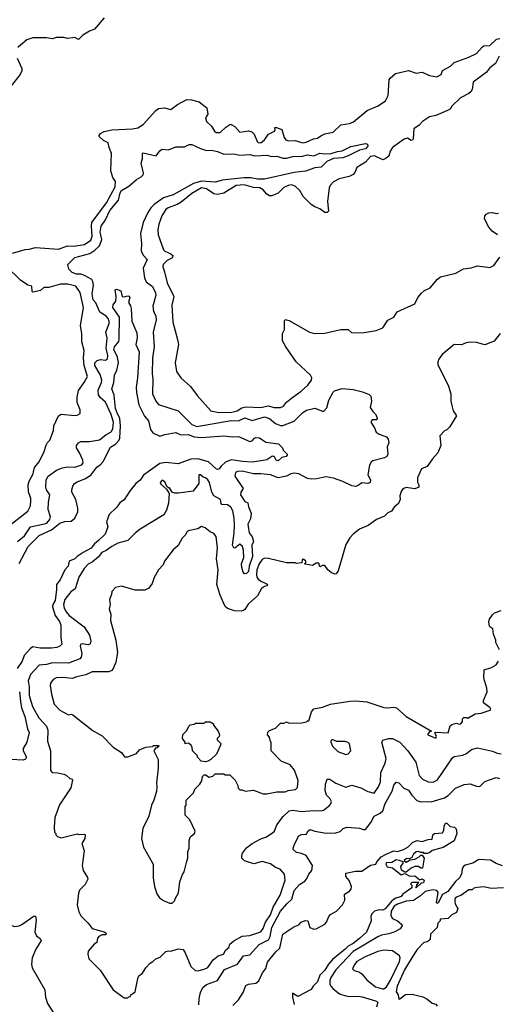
# Model space of a CAD drawing. Extents: x 2239805 to 2396427, y 665731 to 772158.
# Tile 209 of 256: x 2353928 to 2357805, y 686228 to 694221. Entities that reach past the tile are written whole.
import ezdxf

# ---------------------------------------------------------------- set-up
doc = ezdxf.new("R2010")
doc.units = 0

msp = doc.modelspace()

# ---------------------------------------------------------------- linework, layer by layer
at = {"layer": '0CON05XD'}
for points in [[(2354614.5, 694235.5), (2354536, 694145), (2354495, 694128.6), (2354440, 694095), (2354405, 694060), (2354375, 694076.7), (2354315, 694067.5), (2354286.1, 694076.1), (2354245, 694077.5), (2354225, 694077.5), (2354195, 694066.7), (2354145, 694073.3), (2354035, 694073.3), (2353985, 694058.8), (2353933.3, 694015), (2353913.3, 693995)], [(2353870, 692325), (2353973.6, 692356.4), (2354005, 692357.5), (2354055, 692372.5), (2354243, 692357), (2354315, 692386), (2354365, 692381.9), (2354455, 692397.1), (2354505, 692431.2), (2354515.5, 692464.5), (2354510.5, 692545), (2354514.4, 692575), (2354633.1, 692735), (2354704.2, 692865), (2354706.4, 692906.4), (2354685, 692940), (2354667.5, 692995), (2354673.3, 693135), (2354655, 693182.5), (2354645, 693222.5), (2354609.3, 693239.3), (2354570, 693275), (2354585, 693297.5), (2354615, 693312.5), (2354677, 693327), (2354845, 693333.8), (2354887.7, 693342.3), (2354929.3, 693370.7), (2355033.8, 693485), (2355055, 693501.2), (2355103.9, 693506.1), (2355155, 693493.3), (2355207.7, 693532.3), (2355285, 693572.5), (2355321.7, 693571.7), (2355385, 693553.3), (2355446.2, 693506.2), (2355456.2, 693455), (2355437.5, 693425), (2355443.3, 693395), (2355485, 693357.5), (2355510, 693315), (2355524.1, 693304.1), (2355555, 693306.2), (2355601.2, 693348.8), (2355635, 693370), (2355645, 693370), (2355673.9, 693353.9), (2355715, 693307.5), (2355785, 693318), (2355811.2, 693311.2), (2355831.2, 693291.2), (2355855, 693232.5), (2355865, 693223.3), (2355885, 693222.5), (2355915, 693246.7), (2355947.7, 693292.3), (2355997.5, 693315), (2356002.5, 693325), (2356000, 693345), (2356013, 693347), (2356055, 693330), (2356074, 693265), (2356087.1, 693247.1), (2356108.8, 693238.8), (2356165, 693241.2), (2356225, 693220.6), (2356254.5, 693225.5), (2356313.9, 693253.9), (2356345, 693258.6), (2356371.4, 693278.6), (2356405, 693293.3), (2356471.3, 693308.7), (2356533.7, 693366.3), (2356605, 693379.4), (2356637, 693393), (2356748.8, 693485), (2356838.3, 693521.7), (2356898.3, 693561.7), (2356918.6, 693605), (2356928.3, 693731.7), (2356935, 693746.7), (2356977.5, 693785), (2357085, 693809.2), (2357145, 693786), (2357195, 693793.8), (2357255, 693768), (2357315, 693756.7), (2357350, 693775), (2357360.7, 693809.3), (2357425, 693842.5), (2357455, 693872.5), (2357575, 693916.7), (2357635, 693946.7), (2357681.7, 693998.3), (2357695, 694008.8), (2357745, 694012.5), (2357798.3, 694061.7), (2357825, 694068.8)], [(2357818.8, 693925), (2357790, 693865), (2357745, 693830), (2357715, 693791.2), (2357610, 693715), (2357600, 693655), (2357590, 693635), (2357575, 693621.2), (2357505, 693586.2), (2357433.8, 693515), (2357423.9, 693496.1), (2357400, 693485), (2357307.3, 693442.7), (2357255, 693433.8), (2357196.7, 693395), (2357170, 693365), (2357126.2, 693335), (2357123.3, 693255), (2357115.9, 693244.1), (2357105, 693241.2), (2357075, 693260), (2357049.5, 693250.5), (2356955, 693184), (2356934.2, 693155), (2356925.7, 693114.3), (2356895, 693091.2), (2356875, 693084), (2356807.5, 693115), (2356775, 693111.4), (2356735, 693065.8), (2356665, 693020), (2356648.3, 692981.7), (2356633.8, 692965), (2356603.2, 692946.8), (2356520.2, 692929.8), (2356475.8, 692905), (2356448.1, 692875), (2356438.9, 692855), (2356426, 692745), (2356433.6, 692666.4), (2356425, 692656.7), (2356405, 692656.7), (2356365, 692686.7), (2356325, 692702), (2356295, 692722), (2356229.2, 692785), (2356201.4, 692835), (2356165, 692870), (2356135, 692880.8), (2356106, 692876), (2356071.2, 692858.8), (2356025, 692814), (2355975, 692790), (2355955, 692792.5), (2355935, 692804.2), (2355905, 692838.6), (2355878, 692855), (2355825, 692857.7), (2355749.2, 692879.2), (2355684.8, 692875.2), (2355585, 692812.5), (2355535, 692801.2), (2355505, 692807.8), (2355445, 692848.2), (2355405, 692856.6), (2355325, 692809.1), (2355239.2, 692740.8), (2355205, 692721.5), (2355133.3, 692695), (2355115, 692680), (2355080.5, 692629.5), (2355057.7, 692562.3), (2355050, 692515), (2355052.5, 692475), (2355095, 692352.5), (2355105, 692342), (2355155, 692320.6), (2355172.5, 692305), (2355164, 692285), (2355126.2, 692265), (2355093.3, 692235), (2355088.8, 692215), (2355104.1, 692174.1), (2355126.2, 692085), (2355180, 691975), (2355164.1, 691904.1), (2355170, 691765), (2355210, 691625), (2355216, 691585), (2355191.2, 691435), (2355201.2, 691365), (2355235, 691313.3), (2355315, 691243.3), (2355369.5, 691169.5), (2355480, 691045), (2355545, 691032), (2355650, 691035), (2355692.5, 691045), (2355730, 691070), (2355765, 691078.6), (2355885, 691072.3), (2355945, 691085.8), (2355995, 691073.1), (2356045, 691074), (2356070, 691085), (2356094.1, 691115.9), (2356135, 691148.8), (2356213.3, 691205), (2356267.5, 691255), (2356297.5, 691295), (2356300, 691315), (2356287.5, 691335), (2356173.3, 691445), (2356087.5, 691565), (2356062.5, 691615), (2356062.5, 691675), (2356077.5, 691705), (2356077, 691773), (2356083.3, 691786.7), (2356115, 691780), (2356280, 691685), (2356325, 691673.3), (2356405, 691676.7), (2356535, 691706.7), (2356595, 691706.7), (2356621.7, 691681.7), (2356635, 691678), (2356725, 691682.7), (2356822.3, 691697.7), (2356875, 691720), (2356915, 691782), (2356964.2, 691805.8), (2356991.3, 691848.7), (2357135, 691914), (2357160.8, 691965), (2357189.1, 692000.9), (2357215, 692022.5), (2357260, 692045), (2357277.1, 692062.9)], [(2353908.3, 693908.3), (2353945.8, 693825), (2353946, 693805), (2353932.7, 693777.3), (2353860, 693685)], [(2353910, 689985), (2353968.2, 690031.8), (2354014.7, 690105.3), (2354115, 690125.4), (2354147.1, 690135), (2354171.4, 690165), (2354176.9, 690185), (2354158.8, 690245), (2354162, 690305), (2354173.8, 690365), (2354146, 690405), (2354140, 690425), (2354143.8, 690485), (2354158.6, 690515), (2354228, 690565), (2354275, 690582.9), (2354315, 690592), (2354375, 690588.6), (2354432.3, 690607.7), (2354443.8, 690625), (2354439.2, 690645), (2354414.2, 690704.2), (2354388.8, 690745), (2354390, 690765), (2354404.1, 690785.9), (2354425, 690796.7), (2354495.9, 690795.9), (2354575, 690811.2), (2354628.3, 690851.7), (2354670.8, 690875), (2354685, 690898.8), (2354689.2, 690955), (2354670.3, 691015), (2354625.4, 691115), (2354580, 691155), (2354566.5, 691175), (2354565.4, 691215), (2354593.2, 691275), (2354593.9, 691296.1), (2354581.9, 691341.9), (2354538.5, 691415), (2354538.9, 691435), (2354556.2, 691455), (2354585, 691462.5), (2354625, 691456.9), (2354640.9, 691469.1), (2354643.1, 691495), (2354629, 691555), (2354638.8, 691635), (2354628.1, 691685), (2354654.5, 691755), (2354654.6, 691775), (2354646.8, 691795), (2354627.7, 691817.7), (2354577.9, 691847.9), (2354545, 691922.5), (2354525.7, 691945.7), (2354516.4, 691995), (2354526.1, 692066.1), (2354522.5, 692095), (2354513.3, 692113.3), (2354455, 692145.6), (2354425, 692154.2), (2354390, 692155), (2354355, 692168.8), (2354326.2, 692195), (2354320, 692235), (2354375, 692290.5), (2354496.6, 692323.4), (2354539.2, 692350.8), (2354576.7, 692385), (2354594, 692436), (2354581.4, 692495), (2354588.9, 692545), (2354623.3, 692595), (2354658.7, 692671.3), (2354729.7, 692755), (2354744, 692815), (2354755.5, 692835), (2354815, 692870.4), (2354875, 692923.3), (2354915, 692945.6), (2354929.1, 692960.9), (2354931.8, 692975), (2354913.3, 693055), (2354924.4, 693095), (2354923.8, 693135), (2354930, 693140), (2355035, 693116.9), (2355065, 693156), (2355085, 693169.2), (2355135, 693164), (2355195, 693188.8), (2355265, 693189.2), (2355305, 693207.5), (2355325, 693209.2), (2355395, 693174.3), (2355445, 693160), (2355485, 693161.2), (2355535, 693151.8), (2355585, 693130), (2355665, 693131.9), (2355715, 693122.2), (2355795, 693125.4), (2355836.2, 693116.2), (2355935, 693120.6), (2355975, 693110), (2356015, 693112), (2356065, 693097.1), (2356095, 693095.7), (2356145, 693109.5), (2356223.2, 693113.2), (2356265, 693124.6), (2356315, 693117.1), (2356365, 693136.5), (2356405, 693131.2), (2356455.9, 693134.1), (2356508.3, 693151.7), (2356545, 693156), (2356615, 693192), (2356735, 693216.7), (2356750, 693210), (2356754, 693195), (2356735, 693172.5), (2356685, 693163.1), (2356595, 693115.8), (2356550.7, 693099.3), (2356475, 693093.3), (2356421.4, 693068.6), (2356375.9, 693024.1), (2356325, 693018.8), (2356248.7, 692991.3), (2356155, 692981.2), (2355915, 692926.7), (2355862.2, 692927.8), (2355805, 692938.5), (2355746.6, 692936.6), (2355575, 692918.2), (2355515, 692903.2), (2355405, 692911.2), (2355337.8, 692892.2), (2355175, 692798), (2355095, 692774.6), (2355019.1, 692720.9), (2354993.8, 692695), (2354965, 692649.4), (2354930.4, 692575), (2354908.1, 692485), (2354915.8, 692405), (2354912.9, 692345), (2354930.2, 692310.2), (2354963.8, 692275), (2354929.2, 692205), (2354941.8, 692125), (2354955, 692094), (2355005, 692054), (2355031.4, 692005), (2355032.9, 691985), (2355008.1, 691895), (2355013.9, 691856.1), (2355033.3, 691815), (2355035.5, 691785), (2355011.9, 691685), (2355020, 691565), (2355006.5, 691475), (2355002.2, 691345), (2355009.2, 691305), (2355006.7, 691185), (2355032, 691125), (2355055, 691096.7), (2355213.8, 691045), (2355324.7, 690934.7), (2355365, 690918.9), (2355645, 690966.2), (2355704, 690966), (2355755, 690989.5), (2355815, 690967.1), (2355915, 690996.4), (2355955, 690984.4), (2356005, 690941.9), (2356043.9, 690926.1), (2356065, 690926), (2356155, 690961.2), (2356225, 691033.3), (2356255, 691050), (2356325, 691066.7), (2356385, 691042.5), (2356397, 691043), (2356420.7, 691069.3), (2356438.3, 691131.7), (2356472.7, 691197.3), (2356483, 691207), (2356545, 691227.5), (2356635, 691218.8), (2356710.4, 691200.4), (2356765, 691179.4), (2356777.1, 691165), (2356784, 691125), (2356773.6, 691073.6), (2356795, 691040), (2356820, 691015), (2356830, 690985), (2356827.5, 690972.5), (2356788.3, 690971.7), (2356777.5, 690955), (2356808.1, 690908.1), (2356822.1, 690872.1), (2356845, 690857.5), (2356905.6, 690835.6), (2356920, 690815), (2356923.8, 690785), (2356911.2, 690755), (2356916, 690694), (2356907.5, 690675), (2356890, 690665), (2356795, 690640), (2356780.7, 690629.3), (2356767.5, 690605), (2356752.7, 690527.3)], [(2357805.4, 692475.4), (2357763.8, 692505), (2357735, 692536.7), (2357701.2, 692605), (2357703.8, 692625), (2357715, 692642.5), (2357735, 692652.5), (2357765, 692656.7), (2357795, 692648), (2357815, 692649.2)], [(2357277.1, 692062.9), (2357318.8, 692115), (2357345, 692134), (2357467.3, 692162.7), (2357531.7, 692198.3), (2357594, 692206), (2357645, 692222), (2357745, 692210), (2357775.7, 692224.3), (2357825.5, 692294.5)], [(2353845, 690113.8), (2353995, 690232.5), (2354015.7, 690274.3), (2354018.1, 690315), (2354017.8, 690335), (2353998.3, 690388.3), (2353996.5, 690445), (2354003.8, 690476.2), (2354038, 690535), (2354040.5, 690549.5), (2354048, 690585), (2354085, 690632.5), (2354127.5, 690715), (2354143.3, 690766.7), (2354155, 690790), (2354172.5, 690807.5), (2354203.3, 690885), (2354203.8, 690925), (2354243.9, 691006.1), (2354265, 691017.5), (2354375, 691007.5), (2354395, 691010), (2354420, 691025), (2354417.5, 691055), (2354393.6, 691113.6), (2354393.6, 691156.4), (2354405, 691210), (2354452.5, 691275), (2354477.5, 691325), (2354450, 691415), (2354445.8, 691475), (2354450, 691535), (2354432, 691605), (2354431.4, 691675), (2354422.5, 691735), (2354445.5, 691884.5), (2354417.8, 692007.8), (2354385, 692057.5), (2354320, 692075), (2354260, 692075), (2354165, 692046.4), (2354125, 692045.8), (2354098.2, 692021.8), (2354035, 692010), (2354030, 692015), (2354027.7, 692057.7), (2353995, 692066.7), (2353935, 692106.7), (2353822.5, 692215)], [(2353924, 689806), (2353996.9, 689945), (2354087.2, 690032.8), (2354185, 690080.8), (2354255, 690133.8), (2354295, 690146.5), (2354345, 690150.5), (2354376.1, 690173.9), (2354398.7, 690225), (2354399.6, 690255), (2354383.8, 690325), (2354350.6, 690385), (2354350, 690405), (2354360, 690435), (2354373.8, 690455), (2354395, 690469.2), (2354457.4, 690492.6), (2354505.3, 690524.7), (2354555, 690588.6), (2354585, 690610), (2354605, 690634), (2354665, 690751.2), (2354705.4, 690774.6), (2354734, 690806), (2354740.4, 690825), (2354745.3, 690925), (2354740.3, 690985), (2354719.7, 691029.7), (2354704.7, 691065), (2354694.2, 691174.2), (2354676, 691225), (2354691.9, 691275), (2354698.1, 691335), (2354716.9, 691375), (2354729.6, 691435), (2354722.5, 691482.5), (2354691.4, 691545), (2354698, 691565), (2354731.8, 691608.2), (2354734.6, 691625.4), (2354738, 691805), (2354683.3, 691885), (2354686.7, 691905), (2354707.5, 691935), (2354711.2, 691975), (2354703, 692027), (2354715, 692032.5), (2354749.3, 692019.3), (2354760, 691975), (2354775, 691972.5), (2354805, 691980), (2354815, 691977.5), (2354822.5, 691965), (2354810, 691925), (2354827.7, 691897.7), (2354833, 691877), (2354838.8, 691775), (2354879.1, 691679.1), (2354881.2, 691638.8), (2354871.2, 691585), (2354896.5, 691525), (2354885.5, 691314.5), (2354874.5, 691235.5), (2354875.6, 691195), (2354894.6, 691094.6), (2354941.3, 691001.3), (2354974, 690965), (2354990, 690895), (2355007.7, 690867.7), (2355065, 690840), (2355105, 690854), (2355195, 690868.8), (2355235, 690852), (2355295, 690853.3), (2355345, 690835.6), (2355405, 690828.5), (2355585, 690844), (2355655.9, 690835.9), (2355705, 690838), (2355795, 690796.2), (2355815, 690803.3), (2355833.3, 690825), (2355845, 690830), (2355875, 690828), (2355925, 690792.5), (2356028.3, 690778.3), (2356060, 690745), (2356067, 690727), (2356100, 690695), (2356100, 690685), (2356090, 690675), (2356055, 690667.5), (2356025, 690641.2), (2356010, 690645), (2355998.3, 690668.3), (2355985, 690677.5), (2355973.9, 690676.1), (2355935, 690648), (2355903.2, 690643.2), (2355815, 690630), (2355736.4, 690633.6), (2355645, 690648.6), (2355599.7, 690630.3), (2355562.4, 690597.6), (2355545, 690573.3), (2355535, 690570), (2355525, 690571.2), (2355460.9, 690630.9), (2355375, 690655.5), (2355317.3, 690652.7), (2355215, 690614.4), (2355113, 690627), (2355065, 690619.5), (2354933.5, 690525), (2354905, 690484.4), (2354871.1, 690455), (2354825, 690398), (2354776.7, 690323.3), (2354742.1, 690297.9), (2354717.1, 690265), (2354655.3, 690204.7), (2354631.9, 690145), (2354643.8, 690105), (2354620.8, 690045), (2354568, 689992), (2354535.7, 689965), (2354508.8, 689931.2), (2354443.3, 689896.7), (2354395, 689863.8), (2354376.6, 689843.4), (2354330.8, 689825), (2354320.8, 689785), (2354294.2, 689755), (2354255.8, 689675), (2354227.1, 689635), (2354227.8, 689595), (2354215.6, 689505), (2354197.1, 689472.9), (2354195.6, 689455), (2354216.5, 689385), (2354251.4, 689335), (2354262, 689305), (2354262.2, 689205), (2354268.8, 689151.2), (2354255, 689136.2), (2354230, 689125), (2354185, 689118.5), (2354095, 689118.9), (2354035, 689129.4), (2354015, 689117.1), (2353965, 689060), (2353947.5, 689015), (2353908.5, 688955)], [(2357829.2, 691675), (2357779.4, 691610.6), (2357705, 691581.2), (2357635, 691600), (2357585, 691602.9), (2357551.1, 691598.9), (2357515, 691580.8), (2357456.1, 691583.9), (2357357, 691503), (2357330, 691465), (2357322.5, 691445), (2357323, 691423), (2357407.5, 691245), (2357427.5, 691185), (2357427.5, 691125), (2357438.3, 691078.3), (2357447.5, 691045), (2357472.5, 691005), (2357416.4, 690913.6), (2357395, 690892.5), (2357375, 690882.5), (2357338.3, 690841.7), (2357346.7, 690765), (2357323.3, 690705), (2357278.8, 690655), (2357235.9, 690594.1), (2357190, 690575), (2357157, 690503), (2357156.4, 690466.4), (2357166.7, 690445), (2357167.5, 690425), (2357135, 690413.3), (2357065, 690422.5), (2357047.5, 690415), (2357035, 690407.5), (2357025, 690390), (2357013.3, 690355), (2357017.5, 690325), (2357002.5, 690295), (2356967.5, 690265), (2356945, 690232.5), (2356915, 690217.5), (2356888.3, 690191.7), (2356825, 690163.3), (2356757.5, 690115), (2356687.5, 690085), (2356634.1, 690045.9), (2356606.7, 690015), (2356575, 689960), (2356513.2, 689746.8), (2356496.8, 689723.2), (2356485, 689721.2), (2356455, 689734), (2356428.8, 689755), (2356405, 689790), (2356385, 689790), (2356365, 689780), (2356355, 689810), (2356335, 689810), (2356305, 689790), (2356245, 689800), (2356240, 689805), (2356250, 689815), (2356250, 689825), (2356235, 689840), (2356221.7, 689838.3), (2356218.3, 689811.7), (2356175, 689807.5), (2356163, 689813), (2356095, 689813.1), (2355947.6, 689847.6), (2355915, 689850), (2355895, 689838.2), (2355873.1, 689805), (2355853.9, 689755), (2355850.4, 689715), (2355854.1, 689695), (2355865, 689680), (2355890.9, 689660.9), (2355928, 689645), (2355938.8, 689635), (2355935.7, 689624.3), (2355915, 689620), (2355890, 689605), (2355858, 689545), (2355782.8, 689477.2), (2355756.8, 689433.2), (2355745, 689423.8), (2355725, 689418.8), (2355671.7, 689421.7), (2355615, 689442.5), (2355596.8, 689456.8), (2355555, 689550), (2355529.2, 689635), (2355538.9, 689755), (2355526.7, 689845), (2355533.3, 689935), (2355523.8, 690025), (2355505, 690050), (2355473, 690063), (2355433.8, 690095), (2355405, 690106.2), (2355375, 690088.8), (2355295, 690072.5), (2355280.7, 690059.3), (2355275, 690040), (2355247, 690013), (2355215, 689952.5), (2355175, 689916.7), (2355103.9, 689826.1), (2355093.6, 689796.4), (2355055.9, 689754.1), (2355018.3, 689691.7), (2355003.8, 689645), (2354975, 689606.2), (2354945, 689590), (2354865, 689590), (2354755, 689623.3), (2354705, 689612.5), (2354675, 689580), (2354672.5, 689555), (2354656.7, 689515), (2354661.2, 689475), (2354654, 689435), (2354666.7, 689395), (2354666.2, 689345), (2354708, 689185), (2354722.9, 689085), (2354708, 689005), (2354690.3, 688959.7), (2354675, 688938.8), (2354652.7, 688927.3), (2354516.2, 688926.2), (2354465, 688902.2), (2354392.1, 688887.9), (2354355, 688874), (2354275, 688882), (2354225, 688878), (2354200, 688865), (2354178.8, 688835), (2354176.2, 688815), (2354186.4, 688746.4), (2354206.7, 688665), (2354255, 688616.7), (2354325, 688577.5), (2354345, 688582.5), (2354358.3, 688578.3), (2354437.5, 688515), (2354525, 688447.5), (2354596.4, 688406.4), (2354687.5, 688315), (2354755, 688272.5), (2354778.3, 688238.3), (2354805, 688236.7), (2354875, 688263.3), (2354900, 688295), (2354953, 688317), (2355005, 688320), (2355015, 688330), (2355055, 688330), (2355060, 688325), (2355045, 688310), (2355031.7, 688308.3), (2355017.5, 688285), (2355052.5, 688215), (2355052.5, 688145), (2355037.5, 688025), (2355042.5, 687995), (2355037.5, 687955), (2355017.5, 687885), (2354997.5, 687845), (2354977.5, 687755), (2354927.5, 687655), (2354917.5, 687575), (2354932.5, 687505), (2355012.5, 687365), (2355012.5, 687255), (2355022.5, 687185), (2355040, 687125), (2355063.6, 687093.6), (2355095, 687070), (2355145, 687050), (2355165, 687050), (2355188.3, 687071.7), (2355190, 687085), (2355217, 687133), (2355228.3, 687221.7), (2355248.3, 687281.7), (2355262.5, 687305), (2355281.7, 687378.3), (2355291.7, 687418.3), (2355292.5, 687465), (2355302.5, 687495), (2355302.5, 687555), (2355312.5, 687585), (2355323, 687597), (2355346.4, 687613.6), (2355352.5, 687635), (2355310, 687725), (2355270, 687765), (2355270, 687835), (2355280, 687845), (2355280, 687885), (2355340, 687945), (2355350, 687975), (2355390, 688015), (2355407, 688043), (2355413, 688077), (2355425, 688090), (2355435, 688090), (2355465, 688072.5), (2355495, 688080), (2355515, 688100), (2355585, 688100), (2355595, 688090), (2355635, 688090), (2355677, 688047), (2355700, 688005), (2355701.7, 687981.7), (2355715, 687970), (2355735, 687970), (2355758.3, 687958.3), (2355825, 687967.5), (2355905, 687937.5), (2355935, 687937.5), (2356015, 687952.5), (2356083, 687953), (2356107, 687963), (2356167.7, 687972.3), (2356182.3, 687987.7), (2356188, 688045), (2356157.7, 688127.7), (2356123, 688173), (2356051.7, 688201.7), (2355970, 688285), (2355970, 688355), (2355963, 688363), (2355957, 688397), (2355940, 688415), (2355943, 688437), (2355955, 688450), (2356005, 688470), (2356045, 688510), (2356075, 688510), (2356095, 688520), (2356115, 688510), (2356215, 688513.3), (2356255, 688520), (2356265, 688530), (2356275, 688530), (2356296.4, 688603.6), (2356315, 688626.7), (2356385, 688640), (2356450, 688665), (2356608.8, 688688.8), (2356655, 688691.2), (2356745, 688683.8), (2356885, 688637.5), (2356915, 688634.2), (2356965, 688640), (2356985.4, 688635.4), (2357066, 688565), (2357270, 688445), (2357255, 688440), (2357240, 688425), (2357240, 688415), (2357305, 688390), (2357312.5, 688405), (2357300, 688425), (2357301.7, 688438.3), (2357405, 688432.5), (2357422, 688488), (2357435, 688498.8), (2357475, 688511.2), (2357495, 688502.5), (2357510, 688505), (2357522.5, 688525), (2357523.8, 688545), (2357534.3, 688555.7), (2357556.4, 688556.4), (2357565, 688550), (2357625, 688586), (2357675, 688592), (2357747.5, 688615), (2357752.5, 688625), (2357747.5, 688635), (2357692.5, 688675), (2357692.5, 688695), (2357723.3, 688765), (2357721.2, 688795), (2357696.4, 688876.4), (2357697.5, 688942.5), (2357757.6, 688962.4), (2357796.6, 688983.4), (2357815.8, 689015)], [(2356752.7, 690527.3), (2356776.2, 690485), (2356773.3, 690465), (2356755, 690456), (2356705, 690460.8), (2356675, 690438.8), (2356655, 690432), (2356625, 690438), (2356552, 690472), (2356475, 690498), (2356415, 690510), (2356337, 690493), (2356295, 690491.2), (2356265, 690496.7), (2356195, 690533.2), (2356155, 690540.9), (2356128.8, 690535), (2356095, 690516.7), (2356025, 690502.9), (2355965, 690526.7), (2355885, 690535.6), (2355825, 690533.3), (2355735, 690556.9), (2355695, 690554.2), (2355680, 690545), (2355674.4, 690515), (2355741.2, 690415), (2355724, 690385), (2355720, 690365), (2355755, 690311.2), (2355778.8, 690298.8), (2355785, 690267.5), (2355808, 690215), (2355801.2, 690168.8), (2355779.2, 690125), (2355785, 690087.5), (2355792, 690055), (2355815, 690022.5), (2355826.7, 689985), (2355812.5, 689955), (2355817.9, 689862.1), (2355791.4, 689785), (2355785, 689742.5), (2355770, 689725), (2355753.1, 689723.1), (2355742, 689735), (2355730, 689775), (2355728, 689805), (2355746.2, 689855), (2355743.8, 689915), (2355735.9, 689945.9), (2355715, 689963.3), (2355675, 689930), (2355665, 689933.3), (2355654.6, 689954.6), (2355669.1, 690055), (2355670.5, 690115), (2355669.2, 690175), (2355658, 690235), (2355641.2, 690265), (2355615, 690283.8), (2355570, 690285), (2355562.5, 690295), (2355557.5, 690325), (2355505, 690356.7), (2355488.8, 690385), (2355468, 690465), (2355455, 690486.2), (2355435, 690501.2), (2355416.4, 690506.4), (2355395, 690526.7), (2355383, 690527), (2355382.5, 690455), (2355336.7, 690395), (2355217.5, 690377.5), (2355185, 690377.5), (2355167, 690387), (2355145, 690420), (2355135, 690420), (2355121.7, 690431.7), (2355105, 690470), (2355085, 690482.5), (2355067.5, 690465), (2355075, 690450), (2355120, 690410), (2355140, 690375), (2355136.7, 690296.7), (2355119.1, 690240.9), (2355097, 690203), (2354906.7, 690085), (2354866.7, 690055), (2354807, 689993), (2354725, 689972.9), (2354675, 689945.7), (2354628.8, 689911.2), (2354593.8, 689896.2), (2354565, 689858.5), (2354515, 689818.1), (2354485, 689801.9), (2354451.4, 689765), (2354407.1, 689695), (2354379.4, 689600.6), (2354343.9, 689576.1), (2354295, 689514), (2354284.7, 689474.7), (2354290, 689445), (2354305, 689414), (2354329.2, 689385), (2354451.3, 689291.3), (2354495.6, 689225.6), (2354505.8, 689175), (2354500, 689155), (2354485, 689146.2), (2354435, 689155.7), (2354421.2, 689148.8), (2354418.8, 689135), (2354431.4, 689075), (2354426, 689045), (2354415, 689032), (2354325, 688998.1), (2354195, 689000.5), (2354145, 688987.8), (2354085, 688982.5), (2354014.6, 688905.4), (2353997.8, 688855), (2354005.6, 688805), (2354005.6, 688735), (2354031.1, 688645), (2354084.2, 688555), (2354146.9, 688485), (2354156.9, 688455), (2354153.1, 688365), (2354177.1, 688285), (2354176.7, 688125), (2354190.7, 688110.7), (2354238.3, 688108.3), (2354285, 688097.5), (2354305, 688087.5), (2354335, 688060), (2354348.3, 688058.3), (2354357, 688047), (2354342.5, 687985), (2354252, 687848), (2354212.5, 687745), (2354207.5, 687665), (2354210, 687625), (2354220, 687615), (2354220, 687605), (2354235, 687590), (2354265, 687580), (2354395, 687612.5), (2354405, 687607.5), (2354455, 687610), (2354460, 687605), (2354457.5, 687575), (2354432.5, 687535), (2354450, 687475), (2354434, 687355), (2354444.1, 687314.1), (2354478.3, 687258.3), (2354480, 687245), (2354458.3, 687201.7), (2354413.3, 687155), (2354405, 687130), (2354394, 687035), (2354408.3, 686978.3), (2354425, 686947.5), (2354485, 686887.5), (2354517.5, 686845), (2354615, 686817.5), (2354630, 686805), (2354627, 686793), (2354598.3, 686791.7), (2354570.7, 686779.3), (2354560, 686765), (2354555, 686730), (2354533.6, 686716.4), (2354485, 686660), (2354480, 686635), (2354488.3, 686598.3), (2354582.5, 686505), (2354687, 686347), (2354775, 686280), (2354805, 686280), (2354815, 686290), (2354828.3, 686291.7), (2354830, 686305), (2354865, 686330), (2354887, 686437), (2354895, 686460), (2354925, 686480), (2354952.5, 686525), (2354987, 686563), (2355010, 686575), (2355033, 686597), (2355068.3, 686611.7), (2355115, 686656.7), (2355135, 686662.5), (2355155, 686660), (2355215, 686680), (2355255, 686672.5), (2355272.5, 686645), (2355317.5, 686535), (2355353, 686503), (2355375, 686501.2), (2355425, 686512.5), (2355455, 686526.9), (2355499.5, 686590.5), (2355539.1, 686620.9), (2355581.2, 686635), (2355600.7, 686669.3), (2355625, 686690), (2355635, 686717.5), (2355666.4, 686743.6), (2355735, 686781.2), (2355795, 686786.7), (2355885, 686817.1), (2355905, 686844), (2355922.1, 686895), (2355963.2, 686955), (2355984.3, 687015.7), (2356042.3, 687115), (2356082.5, 687235), (2356076.7, 687285), (2356042.5, 687325), (2356005, 687338), (2355965, 687368), (2355895, 687386.7), (2355829.3, 687369.3), (2355753.9, 687393.9), (2355732.5, 687415), (2355730, 687435), (2355736.7, 687455), (2355770.3, 687499.7), (2355815.8, 687534.2), (2355885, 687572.5), (2355925.6, 687584.4), (2355980.3, 687619.7), (2355995.8, 687635), (2356014.6, 687685.4), (2356067.3, 687752.7), (2356115, 687799.5), (2356145, 687803.8), (2356215, 687794.5), (2356315, 687802.5), (2356375, 687798), (2356395, 687803.8), (2356439.5, 687840.5), (2356453.3, 687855), (2356458, 687875), (2356448.8, 687895), (2356419.2, 687925), (2356407.1, 687965), (2356411.4, 688015), (2356425, 688056.7), (2356446.6, 688056.6), (2356494.5, 688024.5), (2356575, 687990), (2356623.6, 688006.4), (2356695.9, 687985.9), (2356755, 687956.7), (2356805, 687942.5), (2356840.8, 687995), (2356856.3, 688033.7), (2356860.6, 688109.4), (2356894, 688185), (2356903.8, 688225), (2356866.7, 688355), (2356875, 688372.5), (2356922.9, 688387.1), (2356955, 688386), (2357012.5, 688355), (2357078, 688285), (2357143.4, 688193.4), (2357171.2, 688085), (2357196.7, 688055), (2357245, 688034), (2357285, 688032), (2357318.7, 688051.3), (2357442.1, 688227.9), (2357455, 688238.8), (2357525, 688250), (2357555, 688263.8), (2357595, 688296), (2357645, 688310), (2357765, 688282.9), (2357803.3, 688266.7), (2357835, 688262.9)], [(2357823.3, 689105), (2357792.5, 689165), (2357792.5, 689185), (2357773, 689233), (2357767.5, 689275), (2357745, 689292.5), (2357738.8, 689308.8), (2357736, 689335), (2357742.5, 689355), (2357765, 689390), (2357783.3, 689405), (2357837.5, 689425)], [(2353925.4, 688765), (2353933.8, 688686.2), (2353942.7, 688635), (2353968.9, 688565), (2353992, 688465), (2354005.8, 688435), (2353986.2, 688355), (2353955.7, 688305), (2353957.5, 688285), (2353984, 688235), (2353975, 688218.8), (2353955, 688209.2), (2353855, 688214.4)], [(2355435, 688197.5), (2355401.7, 688201.7), (2355370, 688235), (2355370, 688245), (2355330, 688285), (2355327, 688317), (2355317.5, 688335), (2355295, 688347.5), (2355271.7, 688341.7), (2355270, 688355), (2355250, 688385), (2355251.7, 688418.3), (2355285, 688450), (2355300, 688485), (2355313, 688497), (2355347, 688503), (2355355, 688510), (2355425, 688510), (2355435, 688520), (2355475, 688520), (2355500, 688505), (2355500, 688495), (2355540, 688445), (2355550, 688415), (2355547, 688403), (2355530, 688385), (2355530, 688375), (2355560, 688345), (2355557, 688333), (2355525, 688260), (2355480, 688215), (2355455, 688202.5), (2355435, 688197.5)], [(2356575, 688257.5), (2356595, 688262.5), (2356616.7, 688285), (2356603.9, 688343.9), (2356594.1, 688354.1), (2356571.2, 688361.2), (2356501.7, 688361.7), (2356465, 688377.5), (2356455, 688370), (2356452.5, 688355), (2356467.5, 688325), (2356511.2, 688281.2), (2356575, 688257.5)], [(2355381.1, 686225), (2355385.5, 686274.5), (2355395, 686323.3), (2355415.4, 686364.6), (2355445, 686389.2), (2355535, 686422), (2355589.5, 686510.5), (2355695.8, 686554.2), (2355745, 686621.2), (2355795, 686631.2), (2355871.9, 686715), (2355947.1, 686752.9), (2355960.3, 686779.7), (2355975, 686852), (2356045.5, 686985), (2356095.6, 687045), (2356137.2, 687082.8), (2356156.6, 687153.4), (2356198, 687202), (2356241.7, 687228.3), (2356255, 687243.3), (2356274.3, 687285.7), (2356300, 687315), (2356303.8, 687355), (2356253.8, 687435), (2356216.4, 687453.6), (2356175, 687459.4), (2356148.8, 687485), (2356146.7, 687495), (2356161.2, 687535), (2356195, 687596.7), (2356215, 687606.7), (2356255, 687610), (2356267.5, 687635), (2356285, 687646.7), (2356325, 687633.3), (2356415, 687617.5), (2356495, 687620), (2356528.8, 687631.2), (2356555, 687656.7), (2356585, 687666.2), (2356685, 687658.8), (2356715, 687646.7), (2356735, 687647.5), (2356777, 687703), (2356804.1, 687755.9), (2356855, 687778.8), (2356875, 687800), (2356895, 687858.8), (2356950.7, 687959.3), (2356965, 688006.7), (2356985, 688031.2), (2357005, 688026.7), (2357045, 687982.5), (2357085, 687966.7), (2357110, 687925), (2357152.3, 687882.3), (2357185, 687872.9), (2357236, 687874), (2357267.1, 687872.9), (2357376.7, 687903.3), (2357407.4, 687922.6), (2357465, 687982.5), (2357535, 688011.4), (2357585, 688016.7), (2357635, 687997.8), (2357664.3, 687995.7), (2357705, 688036.7), (2357795, 688070), (2357821.7, 688061.7)], [(2355659.3, 686219.3), (2355703.8, 686265), (2355740.8, 686325), (2355765, 686380.8), (2355785, 686392.2), (2355845, 686400), (2355870, 686420), (2355899.2, 686485), (2355925, 686520), (2355940.3, 686569.7), (2356008, 686655), (2356039.2, 686685), (2356065, 686796.7), (2356153.9, 686856.1), (2356195, 686872.5), (2356213.9, 686896.1), (2356245, 686910), (2356267.5, 686905), (2356282.3, 686852.3), (2356315, 686838.8), (2356335, 686841.2), (2356405, 686880), (2356419.2, 686895), (2356438.5, 686941.5), (2356451.8, 686958.2), (2356500.8, 686985), (2356547.1, 687035), (2356566.9, 687075), (2356565, 687122.5), (2356605, 687146.2), (2356617.7, 687162.3), (2356621.2, 687185), (2356602, 687232), (2356576.2, 687265), (2356576.7, 687293.3), (2356655, 687310), (2356705, 687310), (2356775, 687358), (2356820, 687365), (2356827.5, 687385), (2356863.3, 687425), (2356902.3, 687447.7), (2356965, 687473.3), (2356995, 687470), (2357043.9, 687486.1), (2357080, 687505), (2357120, 687545), (2357155, 687558.8), (2357195, 687548.8), (2357245, 687567.5), (2357275, 687570), (2357282.5, 687605), (2357293.9, 687616.1), (2357359.3, 687620.7), (2357371.7, 687638.3), (2357372.5, 687675), (2357385, 687700), (2357395, 687700), (2357423, 687673), (2357457, 687667), (2357471.7, 687651.7), (2357476.7, 687615), (2357455.9, 687554.1), (2357365, 687502.5), (2357275, 687477.5), (2357258.3, 687461.7), (2357235, 687453.3), (2357212.5, 687452.5), (2357205, 687460), (2357185, 687460), (2357165, 687470), (2357145, 687466.7), (2357123.9, 687446.1), (2357110, 687420), (2357091.7, 687408.3), (2357068.3, 687411.7), (2357050, 687395), (2357065, 687383.3), (2357098.3, 687401.7), (2357135, 687407.5), (2357170, 687425), (2357185, 687440), (2357195, 687440), (2357212.5, 687415), (2357196.4, 687333.6), (2357183, 687333), (2357165, 687347.5), (2357135, 687346.2), (2357105, 687333.3), (2357065, 687300), (2357055, 687300), (2357027.5, 687317.5), (2357023.6, 687333.6), (2357023, 687347), (2357040, 687375), (2357040, 687385), (2357007, 687397), (2356985, 687400), (2356949.3, 687380.7), (2356903, 687377), (2356900, 687365), (2356910, 687345), (2356955, 687337.5), (2357025, 687280), (2357055, 687290), (2357095, 687267.5), (2357135, 687272.5), (2357175, 687240), (2357195, 687247.5), (2357212.5, 687235), (2357206.7, 687215), (2357187.5, 687212.5), (2357145, 687172.5), (2357141.7, 687178.3), (2357150, 687180), (2357153, 687197), (2357168.3, 687218.3), (2357111.7, 687218.3), (2357100, 687205), (2357110, 687195), (2357110, 687175), (2357038.6, 687121.4), (2357025, 687104.3), (2356981.4, 687088.6), (2356950.3, 687069.7), (2356895, 687002), (2356875, 686993.3), (2356845, 686996.2), (2356807.5, 686985), (2356786.4, 686963.6), (2356777.5, 686945), (2356780, 686905), (2356743.3, 686815), (2356685, 686761.4), (2356635, 686722.7), (2356595, 686701.2), (2356570.5, 686675), (2356467.5, 686592.5), (2356434.7, 686555.3), (2356405.3, 686504.7), (2356364.6, 686465.4), (2356345, 686411.2), (2356310, 686375), (2356295, 686347.5), (2356185, 686292.5), (2356142.5, 686317.5), (2356142.5, 686285), (2356156.1, 686226.1)], [(2357847.3, 687352.7), (2357795, 687371.1), (2357749.2, 687399.2), (2357655, 687403.9), (2357605, 687374.6), (2357545, 687357.1), (2357528.1, 687345), (2357518.8, 687325), (2357513.6, 687285), (2357497.5, 687255), (2357465, 687224.4), (2357403.3, 687145), (2357361, 687119), (2357325, 687052.5), (2357315, 687047.5), (2357312.3, 687052.3), (2357324.6, 687135), (2357312.9, 687152.9), (2357285, 687158.9), (2357218.6, 687145), (2357180.4, 687109.6), (2357125, 687071.1), (2357065, 687065.3), (2356995, 687042.5), (2356967.8, 687025), (2356943.8, 686985), (2356940.3, 686950.3), (2356955, 686925.7), (2356994, 686905), (2357030, 686875), (2357033.3, 686865), (2357017.7, 686842.3), (2356973.2, 686816.8), (2356925, 686800.6), (2356865, 686790.6), (2356835, 686777.1), (2356635, 686657.2), (2356493.1, 686506.9), (2356453.2, 686445), (2356445, 686422.5), (2356445.5, 686395), (2356454.7, 686374.7), (2356473.3, 686355), (2356525, 686314.6), (2356575, 686296.7), (2356607.4, 686292.6), (2356674.3, 686294.3), (2356708.6, 686288.6), (2356815, 686256.9), (2356834, 686245), (2356825.3, 686205)], [(2353831.1, 687298.9), (2353766.7, 687185), (2353750, 687125), (2353766.2, 686985), (2353773.8, 686965), (2353835, 686880), (2353885, 686860), (2353924.1, 686865.9), (2353945, 686876), (2354045, 686946.7), (2354057.5, 686945), (2354062, 686915), (2354050.6, 686815), (2354064.6, 686784.6), (2354095, 686762.5), (2354102.5, 686745), (2354058.8, 686675), (2354028, 686605), (2354022.5, 686555), (2354029.2, 686525), (2354132.5, 686345), (2354136.7, 686285), (2354153.8, 686235), (2354210, 686145)], [(2357855, 687173.3), (2357755, 687167.5), (2357695, 687182.5), (2357642.5, 687177.5), (2357615, 687170), (2357601.7, 687158.3), (2357575, 687157.5), (2357509.2, 687110.8), (2357471.5, 687098.5), (2357460.8, 687085), (2357459.2, 687065), (2357462.7, 687042.7), (2357485.6, 687005), (2357475, 686973.8), (2357435, 686954), (2357405, 686923.8), (2357341.7, 686918.3), (2357340, 686905), (2357323, 686887), (2357317, 686853), (2357263, 686797), (2357260, 686755), (2357241.7, 686738.3), (2357205, 686727.5), (2357155, 686672), (2357115, 686610.6), (2357052.6, 686507.4), (2356992.8, 686375), (2356985, 686330), (2357000.6, 686305), (2357005, 686270), (2357015, 686272), (2357060.7, 686309.3), (2357115, 686309.4), (2357200, 686290), (2357233.3, 686273.3), (2357275, 686237.5), (2357305, 686230), (2357317, 686213)], [(2356872.9, 686352.9), (2356885, 686354.3), (2356905, 686371.1), (2356937.3, 686425), (2357010.6, 686575), (2357015.8, 686605.8), (2357010.7, 686620.7), (2356955, 686662.5), (2356885, 686666.7), (2356835, 686656.7), (2356732.5, 686615), (2356664, 686575), (2356645, 686552.5), (2356630, 686515), (2356643, 686503), (2356681.7, 686491.7), (2356706.4, 686476.4), (2356747, 686427), (2356815, 686370), (2356872.9, 686352.9)]]:
    msp.add_lwpolyline(points, dxfattribs=at)

doc.saveas('drawing.dxf')
